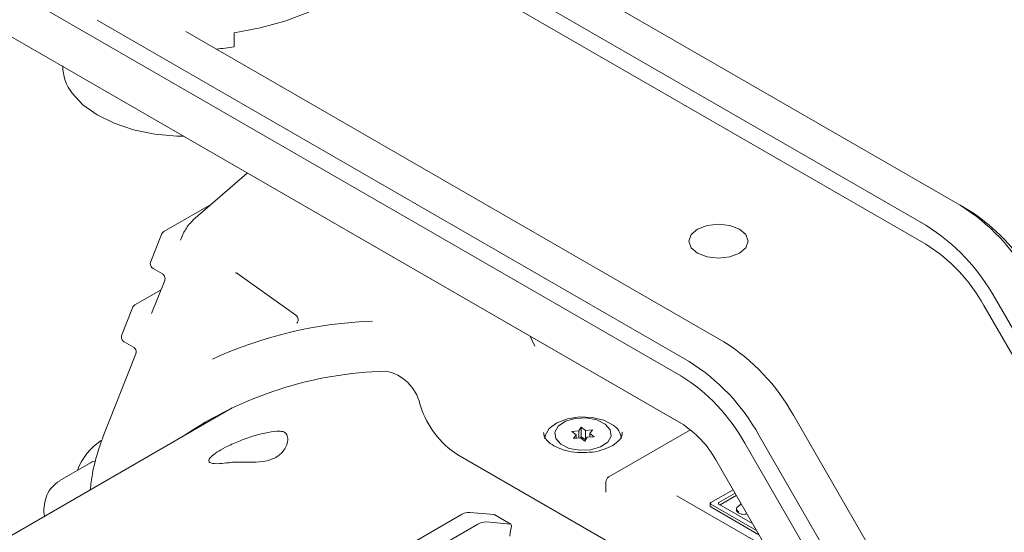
# Model space of a CAD drawing. Header units: millimetres. Extents: x 63 to 559, y 25 to 389.
# Tile 86 of 88: x 452 to 473, y 350 to 361. Entities that reach past the tile are written whole.
import ezdxf

# ---------------------------------------------------------------- set-up
doc = ezdxf.new("R2010")
doc.units = ezdxf.units.MM

msp = doc.modelspace()

# ---------------------------------------------------------------- linework, layer by layer
at = {"color": 7, "linetype": 'Continuous', "lineweight": 15}
for p, q in [((466.059, 353.595), (438.507, 369.501)), ((438.507, 368.48), (466.059, 352.575)), ((466.067, 352.57), (438.684, 368.378)), ((472.069, 357.269), (459.751, 364.38)), ((471.327, 356.841), (459.751, 363.523)), ((471.327, 356.432), (459.75, 363.116)), ((453.49, 361.259), (466.236, 353.901)), ((466.978, 354.33), (455.403, 361.012)), ((456.439, 360.68), (456.439, 360.986)), ((456.723, 357.964), (455.551, 356.949)), ((455.953, 357.297), (454.928, 356.705)), ((472.069, 357.269), (472.246, 357.167)), ((454.874, 356.642), (454.645, 356.06)), ((455.355, 356.691), (455.288, 356.518)), ((454.698, 355.906), (454.896, 355.792)), ((454.946, 355.65), (454.665, 354.938)), ((456.52, 355.796), (457.769, 354.903)), ((454.867, 355.449), (454.305, 355.125)), ((476.552, 348.805), (472.827, 355.257)), ((454.252, 355.062), (454.022, 354.48)), ((476.302, 348.661), (472.577, 355.113)), ((454.076, 354.326), (454.274, 354.212)), ((454.323, 354.07), (453.616, 352.274)), ((456.401, 352.904), (444.605, 346.095)), ((460.453, 352.947), (460.438, 352.993)), ((472.203, 346.295), (468.478, 352.747)), ((463.913, 352.488), (463.857, 352.408)), ((464.006, 352.42), (463.913, 352.488)), ((463.913, 352.284), (463.913, 352.488)), ((463.138, 352.321), (463.117, 352.272)), ((463.857, 352.408), (463.709, 352.395)), ((463.709, 352.395), (463.802, 352.327)), ((463.802, 352.327), (463.746, 352.247)), ((463.746, 352.247), (463.894, 352.259)), ((463.802, 352.251), (463.802, 352.327)), ((463.857, 352.256), (463.857, 352.408)), ((463.894, 352.259), (463.987, 352.191)), ((463.913, 352.284), (463.895, 352.259)), ((464.005, 352.217), (463.913, 352.284)), ((463.987, 352.191), (464.043, 352.272)), ((464.154, 352.432), (464.006, 352.42)), ((464.006, 352.218), (464.006, 352.42)), ((464.043, 352.272), (464.191, 352.284)), ((464.099, 352.352), (464.154, 352.432)), ((464.191, 352.284), (464.099, 352.352)), ((464.099, 352.276), (464.099, 352.352)), ((466.265, 352.432), (464.506, 351.417)), ((464.782, 352.278), (464.762, 352.321)), ((467.736, 352.318), (471.461, 345.866)), ((471.159, 345.692), (467.434, 352.144)), ((469.488, 347.142), (461.254, 351.896)), ((453.346, 351.718), (452.689, 351.339)), ((466.809, 351.783), (470.534, 345.331)), ((464.444, 351.309), (464.444, 351.105)), ((465.972, 351.009), (467.897, 349.898)), ((466.699, 350.865), (467.179, 351.142)), ((466.876, 350.865), (467.223, 351.065)), ((466.902, 350.819), (467.25, 351.019)), ((466.688, 350.85), (466.688, 350.788)), ((466.699, 350.834), (467.685, 350.265)), ((466.699, 350.773), (467.738, 350.173)), ((467.597, 350.418), (466.876, 350.834)), ((467.353, 350.84), (467.34, 350.833)), ((461.334, 350.605), (448.816, 343.378)), ((462.041, 350.605), (461.511, 350.652)), ((462.041, 350.605), (462.394, 350.401)), ((467.254, 350.73), (467.254, 350.694)), ((449.345, 343.276), (461.687, 350.401)), ((461.864, 350.448), (462.394, 350.401)), ((462.394, 350.401), (462.412, 350.367))]:
    msp.add_line(p, q, dxfattribs=at)
at = {"color": 7, "linetype": 'Continuous', "lineweight": 15, "flags": 128}
for points in [[(459.621, 362.823), (459.439, 362.499), (459.183, 362.191), (458.858, 361.907), (458.47, 361.65), (458.025, 361.426), (457.532, 361.238), (457, 361.091), (456.439, 360.986)], [(452.957, 359.684), (453.186, 359.437), (453.489, 359.219), (453.856, 359.037), (454.275, 358.896), (454.732, 358.803), (455.21, 358.76), (455.35, 358.757)], [(455.55, 356.938), (455.55, 356.944), (455.551, 356.948), (455.551, 356.949)], [(467.318, 356.757), (467.111, 356.837), (466.867, 356.865), (466.623, 356.837), (466.416, 356.757), (466.277, 356.637), (466.229, 356.496), (466.277, 356.355), (466.416, 356.236), (466.623, 356.156), (466.867, 356.128), (467.111, 356.156), (467.318, 356.236), (467.457, 356.355), (467.505, 356.496), (467.457, 356.637), (467.318, 356.757)], [(462.813, 354.448), (462.858, 354.357), (462.913, 354.233)], [(463.125, 352.238), (463.136, 352.313), (463.222, 352.462), (463.388, 352.586), (463.615, 352.673), (463.877, 352.712), (464.148, 352.7), (464.397, 352.638), (464.598, 352.532)], [(464.428, 352.557), (464.248, 352.646), (464.022, 352.688), (463.785, 352.678), (463.574, 352.616), (463.419, 352.511), (463.346, 352.381), (463.364, 352.244), (463.472, 352.122), (463.652, 352.033), (463.878, 351.991), (464.115, 352.001), (464.327, 352.064), (464.481, 352.168), (464.554, 352.298), (464.536, 352.435), (464.428, 352.557)]]:
    msp.add_lwpolyline(points, dxfattribs=at)
at = {"color": 7, "linetype": 'Continuous', "lineweight": 15}
for centre, radius, start, end in [((455.398, 367.89), 7.285, 275.1854, 278.2096), ((453.725, 360.282), 0.974, 180.622, 217.9429), ((469.779, 353.597), 4.328, 28.8556, 58.0453), ((470.146, 353.801), 3.967, 28.8556, 58.0453), ((454.99, 356.597), 0.125, 119.9973, 158.5083), ((455.425, 356.662), 0.0753, 118.7951, 157.7958), ((469.036, 353.168), 4.328, 28.8556, 58.0453), ((469.418, 353.372), 3.607, 28.8557, 58.0453), ((454.761, 356.015), 0.125, 158.5083, 180), ((454.761, 356.015), 0.125, 180, 240.0027), ((454.368, 355.017), 0.125, 119.9973, 158.5083), ((459.719, 345.87), 8.909, 91.9285, 114.8588), ((454.139, 354.434), 0.125, 158.5083, 180), ((454.139, 354.434), 0.125, 180, 240.0027), ((464.688, 350.658), 4.328, 28.8556, 58.0453), ((463.945, 350.229), 4.328, 28.8556, 58.0453), ((459.918, 345.539), 8.16, 91.4817, 124.2775), ((459.531, 352.781), 0.932, 13.1595, 79.0978), ((463.959, 350.229), 3.967, 28.8556, 58.0453), ((462.305, 353.527), 1.941, 197.3795, 237.2094), ((464.42, 352.225), 0.355, 2.0467, 59.8903), ((464.914, 350.739), 2.164, 28.8555, 58.0453), ((454.294, 351.101), 1.31, 122.9308, 159.6604), ((464.569, 351.309), 0.125, 119.9973, 180), ((466.705, 350.85), 0.0164, 110.7843, 249.2169), ((466.707, 350.79), 0.0189, 185.694, 245.6261), ((466.882, 350.85), 0.0164, 110.7832, 249.2162), ((467.351, 350.817), 0.0189, 125.6997, 185.6187), ((461.498, 350.346), 0.307, 87.642, 122.35), ((461.852, 350.141), 0.307, 87.642, 122.35)]:
    msp.add_arc(centre, radius, start, end, dxfattribs=at)
for centre, major_axis, ratio, start_param, end_param in [((455.566, 356.83), (0.177, 0.185), 0.345438, 1.30595, 2.440414), ((463.255, 349.102), (-0.575, 1.634), 0.410743, 0.554373, 0.743534)]:
    msp.add_ellipse(centre, major_axis=major_axis, ratio=ratio, start_param=start_param, end_param=end_param, dxfattribs=at)
for points, knots in [([(454.902, 355.788), (454.903, 355.788), (454.914, 355.782), (454.936, 355.758), (454.953, 355.718), (454.955, 355.678), (454.948, 355.659), (454.945, 355.652)], [0, 0, 0, 0, 0.016469, 0.28698, 0.576524, 0.851768, 1, 1, 1, 1]), ([(456.467, 355.812), (456.467, 355.812), (456.468, 355.813), (456.488, 355.811), (456.512, 355.806), (456.52, 355.796), (456.52, 355.796)], [0, 0, 0, 0, 0.218258, 0.559974, 0.99626, 1, 1, 1, 1]), ([(457.769, 354.902), (457.772, 354.9), (457.787, 354.891), (457.808, 354.862), (457.821, 354.82), (457.818, 354.78), (457.806, 354.752), (457.795, 354.736), (457.789, 354.73), (457.789, 354.73), (457.789, 354.73)], [0, 0, 0, 0, 0.051734, 0.240752, 0.434142, 0.603383, 0.741602, 0.853896, 0.945851, 1, 1, 1, 1]), ([(454.28, 354.208), (454.281, 354.208), (454.291, 354.202), (454.314, 354.178), (454.331, 354.137), (454.333, 354.098), (454.326, 354.079), (454.323, 354.072)], [0, 0, 0, 0, 0.016477, 0.286988, 0.576522, 0.851778, 1, 1, 1, 1]), ([(453.616, 352.274), (453.585, 352.187), (453.493, 351.936), (453.394, 351.562), (453.357, 351.254), (453.344, 351.139)], [0, 0, 0, 0, 0.250096, 0.722246, 1, 1, 1, 1]), ([(457.487, 352.396), (457.463, 352.398), (457.382, 352.407), (457.181, 352.385), (456.873, 352.309), (456.544, 352.192), (456.26, 352.063), (456.06, 351.949), (455.937, 351.855), (455.884, 351.78), (455.9, 351.739), (455.967, 351.706), (456.089, 351.694), (456.258, 351.716), (456.325, 351.725)], [0, 0, 0, 0, 0.045565, 0.150369, 0.260251, 0.365421, 0.456631, 0.534318, 0.606747, 0.682164, 0.766336, 0.794734, 0.918749, 1, 1, 1, 1]), ([(457.487, 352.396), (457.516, 352.384), (457.572, 352.36), (457.604, 352.246), (457.58, 352.099), (457.482, 351.933), (457.298, 351.802), (457.051, 351.74), (456.791, 351.733), (456.551, 351.739), (456.404, 351.736), (456.338, 351.727), (456.325, 351.725)], [0, 0, 0, 0, 0.09384, 0.187457, 0.286561, 0.405676, 0.535796, 0.659136, 0.786322, 0.887939, 0.977851, 1, 1, 1, 1]), ([(464.086, 351.949), (464.001, 351.945), (463.828, 351.938), (463.576, 351.982), (463.361, 352.061), (463.203, 352.167), (463.115, 352.278), (463.107, 352.343), (463.103, 352.374)], [0, 0, 0, 0, 0.169928, 0.341936, 0.512495, 0.680633, 0.847248, 1, 1, 1, 1]), ([(464.795, 352.38), (464.794, 352.35), (464.79, 352.287), (464.707, 352.177), (464.555, 352.067), (464.34, 351.989), (464.174, 351.949), (464.087, 351.949), (464.086, 351.949)], [0, 0, 0, 0, 0.181782, 0.37693, 0.586197, 0.79168, 0.997602, 1, 1, 1, 1]), ([(453.347, 351.718), (453.347, 351.719), (453.379, 351.743), (453.421, 351.757), (453.463, 351.77)], [0, 0, 0, 0, 0.021375, 1, 1, 1, 1]), ([(452.686, 351.334), (452.627, 351.293), (452.511, 351.211), (452.402, 351.027), (452.35, 350.825), (452.339, 350.669), (452.359, 350.585), (452.362, 350.573)], [0, 0, 0, 0, 0.2426632, 0.4776092, 0.7123653, 0.9586052, 1, 1, 1, 1]), ([(464.444, 351.105), (464.443, 351.098), (464.442, 351.087), (464.442, 351.087), (464.442, 351.088)], [0, 0, 0, 0, 0.588045, 1, 1, 1, 1]), ([(467.304, 350.669), (467.304, 350.669), (467.291, 350.677), (467.269, 350.693), (467.253, 350.719), (467.254, 350.747), (467.278, 350.781), (467.311, 350.802), (467.332, 350.815)], [0, 0, 0, 0, 0.000051, 0.200387, 0.34665, 0.49605, 0.6789, 1, 1, 1, 1]), ([(467.304, 350.639), (467.292, 350.647), (467.27, 350.661), (467.254, 350.684), (467.256, 350.696), (467.256, 350.7)], [0, 0, 0, 0, 0.454674, 0.852659, 1, 1, 1, 1]), ([(467.478, 350.624), (467.47, 350.621), (467.448, 350.614), (467.404, 350.609), (467.349, 350.616), (467.32, 350.631), (467.304, 350.639)], [0, 0, 0, 0, 0.145882, 0.396505, 0.678896, 1, 1, 1, 1])]:
    msp.add_open_spline(points, degree=3, knots=knots, dxfattribs=at)

doc.saveas('drawing.dxf')
